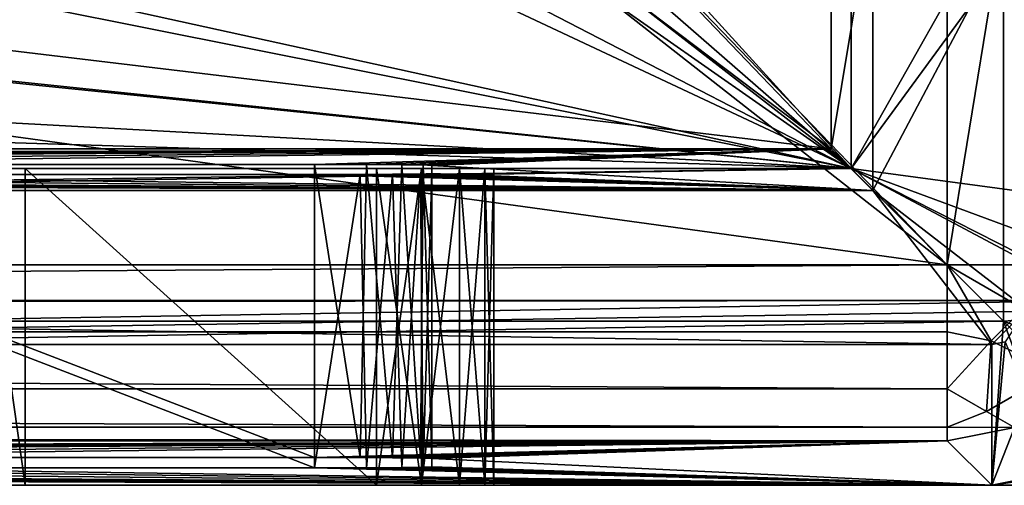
# Model space of a CAD drawing. Extents: x -3 to 104, y -79 to 161.
# Tile 49 of 203: x 84 to 92, y -79 to -75. Entities that reach past the tile are written whole.
import ezdxf

# ---------------------------------------------------------------- set-up
doc = ezdxf.new("R2010")
doc.units = 0
doc.header["$MEASUREMENT"] = 0

msp = doc.modelspace()

# ---------------------------------------------------------------- linework, layer by layer
for points in [[(90.679802, -76.229897, 52.5), (83.019997, -70.449997, 52.5), (84.755501, -70.053902, 52.5)], [(83.019997, -70.449997, 55), (91.671097, -77.221199, 55), (84.755501, -70.053902, 55)], [(90.679802, -73.729599, 52.5), (90.679802, -76.229897, 52.5), (84.755501, -70.053902, 52.5)], [(91.671097, -77.221199, 55), (91.671097, -73.721001, 55), (84.755501, -70.053902, 55)], [(8.9287, -77.221199, 55), (91.671097, -77.221199, 55), (42.380001, -70.449997, 55)], [(90.679802, -76.229897, 52.5), (9.9201, -76.229897, 52.5), (42.380001, -70.449997, 52.5)], [(90.679802, -76.229897, 52.5), (42.380001, -70.449997, 52.5), (83.019997, -70.449997, 52.5)], [(42.380001, -70.449997, 55), (91.671097, -77.221199, 55), (83.019997, -70.449997, 55)], [(90.849998, -76.400002, 1), (77.973396, -73.8312, 1), (86.032997, -72.669899, 1)], [(90.849998, -76.400002, 1), (86.032997, -72.669899, 1), (86.567001, -72.669899, 1)], [(90.849998, -76.400002, 1), (86.567001, -72.669899, 1), (90.849998, -74.099998, 1)], [(90.849998, -76.400002, 1), (28.482201, -74.482002, 1), (34.259499, -73.3265, 1)], [(90.849998, -76.400002, 1), (34.259499, -73.3265, 1), (72.117798, -74.482002, 1)], [(87.187202, -73.837303, 2.8), (90.849998, -76.400002, 2.8), (88.032097, -73.302696, 2.8)], [(88.032097, -73.302696, 2.8), (90.849998, -76.400002, 2.8), (90.849998, -74.099998, 2.8)], [(72.594398, -74.496696, 2.8), (90.849998, -76.400002, 2.8), (78.475899, -73.687599, 2.8)], [(78.475899, -73.687599, 2.8), (90.849998, -76.400002, 2.8), (85.274597, -73.779999, 2.8)], [(85.274597, -73.779999, 2.8), (90.849998, -76.400002, 2.8), (86.200302, -73.998001, 2.8)], [(91.035896, -74.085701, 11.7), (90.679802, -76.229897, 52.5), (90.679802, -73.729599, 52.5)], [(92.242104, -73.720901, 54.8871), (91.671097, -73.721001, 55), (91.671097, -77.221199, 55)], [(92.242104, -73.720901, 54.8871), (91.671097, -77.221199, 55), (92.242104, -77.221199, 54.8871)], [(90.849998, -76.400002, 1), (72.117798, -74.482002, 1), (77.973396, -73.8312, 1)], [(86.200302, -73.998001, 2.8), (90.849998, -76.400002, 2.8), (87.187202, -73.837303, 2.8)], [(91.035896, -76.585899, 11.7), (90.679802, -76.229897, 52.5), (91.035896, -74.085701, 11.7)], [(92.349998, -74.349998, -76.900002), (90.849998, -76.400002, -76.900002), (90.849998, -74.099998, -76.900002)], [(90.849998, -74.099998, 11.3), (90.849998, -76.400002, 11.3), (92.150002, -74.099998, 11.3)], [(92.150002, -74.099998, 11.3), (90.849998, -76.400002, 11.3), (92.150002, -77.699997, 11.3)], [(90.849998, -74.099998, 11.3), (90.849998, -74.099998, 2.8), (90.849998, -76.400002, 11.3)], [(90.849998, -74.099998, 2.8), (90.849998, -76.400002, 2.8), (90.849998, -76.400002, 11.3)], [(90.849998, -74.099998, 1), (90.849998, -74.099998, -76.900002), (90.849998, -76.400002, 1)], [(90.849998, -74.099998, -76.900002), (90.849998, -76.400002, -76.900002), (90.849998, -76.400002, 1)], [(91.035896, -74.085701, 11.7), (92.352303, -74.0998, 11.7), (91.035896, -76.585899, 11.7)], [(92.352303, -74.0998, 11.7), (92.349899, -77.600098, 11.7), (91.035896, -76.585899, 11.7)], [(92.150002, -77.699997, 11.3), (92.150002, -77.699997, 10.1), (92.150002, -74.099998, 11.3)], [(92.150002, -74.099998, 11.3), (92.150002, -77.699997, 10.1), (92.150002, -74.099998, 10.1)], [(93.550003, -77.599998, 10.1), (93.550003, -74.099998, 10.1), (92.150002, -74.099998, 10.1)], [(92.150002, -77.699997, 10.1), (93.550003, -77.599998, 10.1), (92.150002, -74.099998, 10.1)], [(92.349998, -76.599998, -76.900002), (90.849998, -76.400002, -76.900002), (92.349998, -74.349998, -76.900002)], [(90.849998, -76.400002, 1), (9.75, -76.400002, 1), (28.482201, -74.482002, 1)], [(9.75, -76.400002, 2.8), (90.849998, -76.400002, 2.8), (72.594398, -74.496696, 2.8)], [(49.290001, -76.363403, 37.200001), (9.9201, -76.229897, 52.5), (90.679802, -76.229897, 52.5)], [(55.790001, -76.363403, 37.200001), (49.290001, -76.363403, 37.200001), (90.679802, -76.229897, 52.5)], [(59.450001, -76.363403, 37.200001), (55.790001, -76.363403, 37.200001), (90.679802, -76.229897, 52.5)], [(65.949997, -76.363403, 37.200001), (59.450001, -76.363403, 37.200001), (90.679802, -76.229897, 52.5)], [(69.610001, -76.363403, 37.200001), (65.949997, -76.363403, 37.200001), (90.679802, -76.229897, 52.5)], [(76.110001, -76.363403, 37.200001), (69.610001, -76.363403, 37.200001), (90.679802, -76.229897, 52.5)], [(76.110001, -76.363403, 37.200001), (90.679802, -76.229897, 52.5), (79.769997, -76.363403, 37.200001)], [(79.769997, -76.363403, 37.200001), (90.679802, -76.229897, 52.5), (86.269997, -76.363403, 37.200001)], [(86.269997, -76.363403, 37.200001), (90.679802, -76.229897, 52.5), (86.713097, -76.364304, 37.1031)], [(86.713097, -76.364304, 37.1031), (90.679802, -76.229897, 52.5), (87.016296, -76.366302, 36.866299)], [(87.016296, -76.366302, 36.866299), (90.679802, -76.229897, 52.5), (87.198196, -76.368698, 36.5882)], [(87.198196, -76.368698, 36.5882), (90.679802, -76.229897, 52.5), (87.269997, -76.372101, 36.200001)], [(87.269997, -76.372101, 36.200001), (90.679802, -76.229897, 52.5), (91.035896, -76.585899, 11.7)], [(79.769997, -76.363403, 37.200001), (86.269997, -76.363403, 37.200001), (86.269997, -78.863503, 37.200001)], [(79.769997, -76.363403, 37.200001), (86.269997, -78.863503, 37.200001), (79.769997, -78.863503, 37.200001)], [(86.269997, -78.863503, 37.200001), (86.269997, -76.363403, 37.200001), (86.658203, -78.864098, 37.128201)], [(86.269997, -76.363403, 37.200001), (86.713097, -76.364304, 37.1031), (86.658203, -78.864098, 37.128201)], [(86.658203, -78.864098, 37.128201), (86.713097, -76.364304, 37.1031), (86.936302, -78.8657, 36.946301)], [(86.713097, -76.364304, 37.1031), (87.016296, -76.366302, 36.866299), (86.936302, -78.8657, 36.946301)], [(86.936302, -78.8657, 36.946301), (87.016296, -76.366302, 36.866299), (87.173103, -78.868401, 36.643101)], [(87.016296, -76.366302, 36.866299), (87.198196, -76.368698, 36.5882), (87.173103, -78.868401, 36.643101)], [(87.173103, -78.868401, 36.643101), (87.198196, -76.368698, 36.5882), (87.269997, -78.8722, 36.200001)], [(87.198196, -76.368698, 36.5882), (87.269997, -76.372101, 36.200001), (87.269997, -78.8722, 36.200001)], [(87.269997, -76.372101, 36.200001), (87.269997, -76.441902, 28.200001), (87.269997, -78.8722, 36.200001)], [(87.269997, -76.441902, 28.200001), (87.269997, -76.372101, 36.200001), (91.035896, -76.585899, 11.7)], [(90.849998, -76.400002, -76.900002), (7.6327, -77.523903, -76.900002), (9.75, -76.400002, -76.900002)], [(92.9673, -77.523903, -76.900002), (7.6327, -77.523903, -76.900002), (90.849998, -76.400002, -76.900002)], [(90.849998, -76.400002, 11.3), (8.45, -77.699997, 11.3), (92.150002, -77.699997, 11.3)], [(9.75, -76.400002, 11.3), (8.45, -77.699997, 11.3), (90.849998, -76.400002, 11.3)], [(91.035896, -76.585899, 11.7), (9.564, -76.585899, 11.7), (49.290001, -76.450699, 27.200001)], [(9.75, -76.400002, 2.8), (90.849998, -76.400002, 11.3), (90.849998, -76.400002, 2.8)], [(9.75, -76.400002, 2.8), (9.75, -76.400002, 11.3), (90.849998, -76.400002, 11.3)], [(9.75, -76.400002, 1), (90.849998, -76.400002, 1), (51.799999, -76.400002, -9.9)], [(9.75, -76.400002, -76.900002), (51.799999, -76.400002, -67.900002), (90.849998, -76.400002, -76.900002)], [(91.035896, -76.585899, 11.7), (49.290001, -76.450699, 27.200001), (55.790001, -76.450699, 27.200001)], [(51.799999, -76.400002, -9.9), (90.849998, -76.400002, 1), (55.799999, -76.400002, -9.9)], [(51.799999, -76.400002, -67.900002), (55.799999, -76.400002, -67.900002), (90.849998, -76.400002, -76.900002)], [(91.035896, -76.585899, 11.7), (55.790001, -76.450699, 27.200001), (59.450001, -76.450699, 27.200001)], [(55.799999, -76.400002, -9.9), (90.849998, -76.400002, 1), (58.799999, -76.400002, -9.9)], [(55.799999, -76.400002, -67.900002), (58.799999, -76.400002, -67.900002), (90.849998, -76.400002, -76.900002)], [(58.799999, -76.400002, -9.9), (90.849998, -76.400002, 1), (62.799999, -76.400002, -9.9)], [(58.799999, -76.400002, -67.900002), (62.799999, -76.400002, -67.900002), (90.849998, -76.400002, -76.900002)], [(91.035896, -76.585899, 11.7), (59.450001, -76.450699, 27.200001), (65.949997, -76.450699, 27.200001)], [(62.799999, -76.400002, -9.9), (90.849998, -76.400002, 1), (65.800003, -76.400002, -9.9)], [(62.799999, -76.400002, -67.900002), (65.800003, -76.400002, -67.900002), (90.849998, -76.400002, -76.900002)], [(65.800003, -76.400002, -9.9), (90.849998, -76.400002, 1), (69.800003, -76.400002, -9.9)], [(65.800003, -76.400002, -67.900002), (69.800003, -76.400002, -67.900002), (90.849998, -76.400002, -76.900002)], [(91.035896, -76.585899, 11.7), (65.949997, -76.450699, 27.200001), (69.610001, -76.450699, 27.200001)], [(91.035896, -76.585899, 11.7), (69.610001, -76.450699, 27.200001), (76.110001, -76.450699, 27.200001)], [(69.800003, -76.400002, -9.9), (90.849998, -76.400002, 1), (72.800003, -76.400002, -9.9)], [(69.800003, -76.400002, -67.900002), (72.800003, -76.400002, -67.900002), (90.849998, -76.400002, -76.900002)], [(72.800003, -76.400002, -9.9), (90.849998, -76.400002, 1), (76.800003, -76.400002, -9.9)], [(72.800003, -76.400002, -67.900002), (76.800003, -76.400002, -67.900002), (90.849998, -76.400002, -76.900002)], [(91.035896, -76.585899, 11.7), (76.110001, -76.450699, 27.200001), (79.769997, -76.450699, 27.200001)], [(76.800003, -76.400002, -9.9), (90.849998, -76.400002, 1), (79.800003, -76.400002, -9.9)], [(76.800003, -76.400002, -67.900002), (79.800003, -76.400002, -67.900002), (90.849998, -76.400002, -76.900002)], [(91.035896, -76.585899, 11.7), (79.769997, -76.450699, 27.200001), (86.269997, -76.450699, 27.200001)], [(86.269997, -78.950798, 27.200001), (79.769997, -76.450699, 27.200001), (79.769997, -78.950798, 27.200001)], [(86.269997, -76.450699, 27.200001), (79.769997, -76.450699, 27.200001), (86.269997, -78.950798, 27.200001)], [(79.800003, -76.400002, -9.9), (90.849998, -76.400002, 1), (80.182701, -76.400002, -9.9761)], [(79.800003, -76.400002, -67.900002), (80.182701, -76.400002, -67.823898), (90.849998, -76.400002, -76.900002)], [(80.182701, -76.400002, -9.9761), (90.849998, -76.400002, 1), (83.417297, -76.400002, -9.9761)], [(80.182701, -76.400002, -67.823898), (83.417297, -76.400002, -67.823898), (90.849998, -76.400002, -76.900002)], [(83.417297, -76.400002, -9.9761), (90.849998, -76.400002, 1), (83.800003, -76.400002, -9.9)], [(83.800003, -76.400002, -29.9), (83.417297, -76.400002, -27.8239), (83.800003, -76.400002, -27.9)], [(83.417297, -76.400002, -29.976101), (83.417297, -76.400002, -27.8239), (83.800003, -76.400002, -29.9)], [(83.800003, -76.400002, -49.900002), (83.417297, -76.400002, -47.823898), (83.800003, -76.400002, -47.900002)], [(83.417297, -76.400002, -49.976101), (83.417297, -76.400002, -47.823898), (83.800003, -76.400002, -49.900002)], [(90.849998, -76.400002, -76.900002), (83.417297, -76.400002, -67.823898), (83.800003, -76.400002, -67.900002)], [(83.800003, -76.400002, -49.900002), (83.800003, -79.099998, -49.900002), (83.417297, -76.400002, -49.976101)], [(83.800003, -79.099998, -49.900002), (83.417297, -79.099998, -49.976101), (83.417297, -76.400002, -49.976101)], [(83.417297, -76.400002, -67.823898), (83.800003, -79.099998, -67.900002), (83.800003, -76.400002, -67.900002)], [(83.417297, -79.099998, -67.823898), (83.800003, -79.099998, -67.900002), (83.417297, -76.400002, -67.823898)], [(83.800003, -76.400002, -29.9), (83.800003, -79.099998, -29.9), (83.417297, -76.400002, -29.976101)], [(83.800003, -79.099998, -29.9), (83.417297, -79.099998, -29.976101), (83.417297, -76.400002, -29.976101)], [(83.417297, -76.400002, -47.823898), (83.800003, -79.099998, -47.900002), (83.800003, -76.400002, -47.900002)], [(83.417297, -79.099998, -47.823898), (83.800003, -79.099998, -47.900002), (83.417297, -76.400002, -47.823898)], [(83.800003, -76.400002, -9.9), (83.800003, -79.099998, -9.9), (83.417297, -76.400002, -9.9761)], [(83.800003, -79.099998, -9.9), (83.417297, -79.099998, -9.9761), (83.417297, -76.400002, -9.9761)], [(83.417297, -76.400002, -27.8239), (83.800003, -79.099998, -27.9), (83.800003, -76.400002, -27.9)], [(83.417297, -79.099998, -27.8239), (83.800003, -79.099998, -27.9), (83.417297, -76.400002, -27.8239)], [(83.800003, -76.400002, -9.9), (90.849998, -76.400002, 1), (86.800003, -76.400002, -9.9)], [(83.800003, -76.400002, -27.9), (86.800003, -76.400002, -27.9), (86.800003, -76.400002, -29.9)], [(83.800003, -76.400002, -29.9), (83.800003, -76.400002, -27.9), (86.800003, -76.400002, -29.9)], [(83.800003, -76.400002, -49.900002), (83.800003, -76.400002, -47.900002), (86.800003, -76.400002, -47.900002)], [(83.800003, -76.400002, -49.900002), (86.800003, -76.400002, -47.900002), (86.800003, -76.400002, -49.900002)], [(90.849998, -76.400002, -76.900002), (83.800003, -76.400002, -67.900002), (86.800003, -76.400002, -67.900002)], [(86.800003, -79.099998, -49.900002), (83.800003, -79.099998, -49.900002), (83.800003, -76.400002, -49.900002)], [(86.800003, -79.099998, -49.900002), (83.800003, -76.400002, -49.900002), (86.800003, -76.400002, -49.900002)], [(83.800003, -76.400002, -67.900002), (86.800003, -79.099998, -67.900002), (86.800003, -76.400002, -67.900002)], [(83.800003, -79.099998, -67.900002), (86.800003, -79.099998, -67.900002), (83.800003, -76.400002, -67.900002)], [(86.800003, -79.099998, -29.9), (83.800003, -79.099998, -29.9), (83.800003, -76.400002, -29.9)], [(86.800003, -79.099998, -29.9), (83.800003, -76.400002, -29.9), (86.800003, -76.400002, -29.9)], [(83.800003, -76.400002, -47.900002), (86.800003, -79.099998, -47.900002), (86.800003, -76.400002, -47.900002)], [(83.800003, -79.099998, -47.900002), (86.800003, -79.099998, -47.900002), (83.800003, -76.400002, -47.900002)], [(86.800003, -79.099998, -9.9), (83.800003, -79.099998, -9.9), (83.800003, -76.400002, -9.9)], [(86.800003, -79.099998, -9.9), (83.800003, -76.400002, -9.9), (86.800003, -76.400002, -9.9)], [(83.800003, -76.400002, -27.9), (86.800003, -79.099998, -27.9), (86.800003, -76.400002, -27.9)], [(83.800003, -79.099998, -27.9), (86.800003, -79.099998, -27.9), (83.800003, -76.400002, -27.9)], [(86.713097, -78.949898, 27.2969), (86.658203, -76.449997, 27.271799), (86.269997, -78.950798, 27.200001)], [(86.658203, -76.449997, 27.271799), (86.269997, -76.450699, 27.200001), (86.269997, -78.950798, 27.200001)], [(91.035896, -76.585899, 11.7), (86.269997, -76.450699, 27.200001), (86.658203, -76.449997, 27.271799)], [(86.936302, -76.448502, 27.453699), (86.658203, -76.449997, 27.271799), (86.713097, -78.949898, 27.2969)], [(91.035896, -76.585899, 11.7), (86.658203, -76.449997, 27.271799), (86.936302, -76.448502, 27.453699)], [(87.016296, -78.947899, 27.533701), (86.936302, -76.448502, 27.453699), (86.713097, -78.949898, 27.2969)], [(86.800003, -76.400002, -9.9), (90.849998, -76.400002, 1), (87.182701, -76.400002, -9.9761)], [(87.182701, -76.400002, -29.976101), (86.800003, -76.400002, -27.9), (87.182701, -76.400002, -27.8239)], [(86.800003, -76.400002, -29.9), (86.800003, -76.400002, -27.9), (87.182701, -76.400002, -29.976101)], [(86.800003, -76.400002, -49.900002), (86.800003, -76.400002, -47.900002), (87.182701, -76.400002, -47.823898)], [(86.800003, -76.400002, -49.900002), (87.182701, -76.400002, -47.823898), (87.182701, -76.400002, -49.976101)], [(90.849998, -76.400002, -76.900002), (86.800003, -76.400002, -67.900002), (87.182701, -76.400002, -67.823898)], [(87.182701, -76.400002, -49.976101), (87.182701, -79.099998, -49.976101), (86.800003, -76.400002, -49.900002)], [(87.182701, -79.099998, -49.976101), (86.800003, -79.099998, -49.900002), (86.800003, -76.400002, -49.900002)], [(86.800003, -76.400002, -67.900002), (86.800003, -79.099998, -67.900002), (87.182701, -76.400002, -67.823898)], [(86.800003, -79.099998, -67.900002), (87.182701, -79.099998, -67.823898), (87.182701, -76.400002, -67.823898)], [(87.182701, -76.400002, -29.976101), (86.800003, -79.099998, -29.9), (86.800003, -76.400002, -29.9)], [(87.182701, -79.099998, -29.976101), (86.800003, -79.099998, -29.9), (87.182701, -76.400002, -29.976101)], [(86.800003, -76.400002, -47.900002), (86.800003, -79.099998, -47.900002), (87.182701, -76.400002, -47.823898)], [(86.800003, -79.099998, -47.900002), (87.182701, -79.099998, -47.823898), (87.182701, -76.400002, -47.823898)], [(87.182701, -76.400002, -9.9761), (86.800003, -79.099998, -9.9), (86.800003, -76.400002, -9.9)], [(87.182701, -79.099998, -9.9761), (86.800003, -79.099998, -9.9), (87.182701, -76.400002, -9.9761)], [(86.800003, -79.099998, -27.9), (87.182701, -79.099998, -27.8239), (86.800003, -76.400002, -27.9)], [(86.800003, -76.400002, -27.9), (87.182701, -79.099998, -27.8239), (87.182701, -76.400002, -27.8239)], [(87.173103, -76.445801, 27.756901), (86.936302, -76.448502, 27.453699), (87.016296, -78.947899, 27.533701)], [(86.936302, -76.448502, 27.453699), (87.173103, -76.445801, 27.756901), (91.035896, -76.585899, 11.7)], [(87.198196, -78.945396, 27.8118), (87.173103, -76.445801, 27.756901), (87.016296, -78.947899, 27.533701)], [(87.269997, -76.441902, 28.200001), (87.173103, -76.445801, 27.756901), (87.198196, -78.945396, 27.8118)], [(87.173103, -76.445801, 27.756901), (87.269997, -76.441902, 28.200001), (91.035896, -76.585899, 11.7)], [(87.182701, -76.400002, -9.9761), (90.849998, -76.400002, 1), (87.507103, -76.400002, -10.1929)], [(87.507103, -76.400002, -30.1929), (87.182701, -76.400002, -27.8239), (87.507103, -76.400002, -27.6071)], [(87.182701, -76.400002, -29.976101), (87.182701, -76.400002, -27.8239), (87.507103, -76.400002, -30.1929)], [(87.182701, -76.400002, -49.976101), (87.507103, -76.400002, -47.607101), (87.507103, -76.400002, -50.192902)], [(87.182701, -76.400002, -49.976101), (87.182701, -76.400002, -47.823898), (87.507103, -76.400002, -47.607101)], [(90.849998, -76.400002, -76.900002), (87.182701, -76.400002, -67.823898), (87.507103, -76.400002, -67.607101)], [(87.507103, -76.400002, -50.192902), (87.507103, -79.099998, -50.192902), (87.182701, -76.400002, -49.976101)], [(87.507103, -79.099998, -50.192902), (87.182701, -79.099998, -49.976101), (87.182701, -76.400002, -49.976101)], [(87.182701, -76.400002, -67.823898), (87.182701, -79.099998, -67.823898), (87.507103, -76.400002, -67.607101)], [(87.182701, -79.099998, -67.823898), (87.507103, -79.099998, -67.607101), (87.507103, -76.400002, -67.607101)], [(87.507103, -76.400002, -30.1929), (87.182701, -79.099998, -29.976101), (87.182701, -76.400002, -29.976101)], [(87.507103, -79.099998, -30.1929), (87.182701, -79.099998, -29.976101), (87.507103, -76.400002, -30.1929)], [(87.182701, -76.400002, -47.823898), (87.182701, -79.099998, -47.823898), (87.507103, -76.400002, -47.607101)], [(87.182701, -79.099998, -47.823898), (87.507103, -79.099998, -47.607101), (87.507103, -76.400002, -47.607101)], [(87.507103, -76.400002, -10.1929), (87.182701, -79.099998, -9.9761), (87.182701, -76.400002, -9.9761)], [(87.507103, -79.099998, -10.1929), (87.182701, -79.099998, -9.9761), (87.507103, -76.400002, -10.1929)], [(87.182701, -76.400002, -27.8239), (87.507103, -79.099998, -27.6071), (87.507103, -76.400002, -27.6071)], [(87.182701, -79.099998, -27.8239), (87.507103, -79.099998, -27.6071), (87.182701, -76.400002, -27.8239)], [(87.269997, -78.942001, 28.200001), (87.269997, -76.441902, 28.200001), (87.198196, -78.945396, 27.8118)], [(87.269997, -78.8722, 36.200001), (87.269997, -76.441902, 28.200001), (87.269997, -78.942001, 28.200001)], [(87.7239, -76.400002, -10.5173), (87.507103, -76.400002, -10.1929), (90.849998, -76.400002, 1)], [(87.7239, -76.400002, -30.5173), (87.507103, -76.400002, -27.6071), (87.7239, -76.400002, -27.2827)], [(87.7239, -76.400002, -30.5173), (87.507103, -76.400002, -30.1929), (87.507103, -76.400002, -27.6071)], [(87.507103, -76.400002, -50.192902), (87.507103, -76.400002, -47.607101), (87.7239, -76.400002, -47.2827)], [(87.7239, -76.400002, -50.5173), (87.507103, -76.400002, -50.192902), (87.7239, -76.400002, -47.2827)], [(90.849998, -76.400002, -76.900002), (87.507103, -76.400002, -67.607101), (87.7239, -76.400002, -67.2827)], [(87.7239, -76.400002, -50.5173), (87.7239, -79.099998, -50.5173), (87.507103, -76.400002, -50.192902)], [(87.7239, -79.099998, -50.5173), (87.507103, -79.099998, -50.192902), (87.507103, -76.400002, -50.192902)], [(87.507103, -76.400002, -67.607101), (87.507103, -79.099998, -67.607101), (87.7239, -76.400002, -67.2827)], [(87.507103, -79.099998, -67.607101), (87.7239, -79.099998, -67.2827), (87.7239, -76.400002, -67.2827)], [(87.7239, -76.400002, -30.5173), (87.507103, -79.099998, -30.1929), (87.507103, -76.400002, -30.1929)], [(87.7239, -79.099998, -30.5173), (87.507103, -79.099998, -30.1929), (87.7239, -76.400002, -30.5173)], [(87.507103, -76.400002, -47.607101), (87.507103, -79.099998, -47.607101), (87.7239, -76.400002, -47.2827)], [(87.507103, -79.099998, -47.607101), (87.7239, -79.099998, -47.2827), (87.7239, -76.400002, -47.2827)], [(87.7239, -76.400002, -10.5173), (87.507103, -79.099998, -10.1929), (87.507103, -76.400002, -10.1929)], [(87.7239, -79.099998, -10.5173), (87.507103, -79.099998, -10.1929), (87.7239, -76.400002, -10.5173)], [(87.507103, -76.400002, -27.6071), (87.7239, -79.099998, -27.2827), (87.7239, -76.400002, -27.2827)], [(87.507103, -79.099998, -27.6071), (87.7239, -79.099998, -27.2827), (87.507103, -76.400002, -27.6071)], [(87.800003, -76.400002, -10.9), (87.7239, -76.400002, -10.5173), (90.849998, -76.400002, 1)], [(87.800003, -76.400002, -30.9), (87.7239, -76.400002, -27.2827), (87.800003, -76.400002, -26.9)], [(87.800003, -76.400002, -30.9), (87.7239, -76.400002, -30.5173), (87.7239, -76.400002, -27.2827)], [(87.7239, -76.400002, -50.5173), (87.7239, -76.400002, -47.2827), (87.800003, -76.400002, -46.900002)], [(87.800003, -76.400002, -50.900002), (87.7239, -76.400002, -50.5173), (87.800003, -76.400002, -46.900002)], [(90.849998, -76.400002, -76.900002), (87.7239, -76.400002, -67.2827), (87.800003, -76.400002, -66.900002)], [(87.800003, -76.400002, -50.900002), (87.800003, -79.099998, -50.900002), (87.7239, -76.400002, -50.5173)], [(87.800003, -79.099998, -50.900002), (87.7239, -79.099998, -50.5173), (87.7239, -76.400002, -50.5173)], [(87.7239, -76.400002, -67.2827), (87.7239, -79.099998, -67.2827), (87.800003, -76.400002, -66.900002)], [(87.7239, -79.099998, -67.2827), (87.800003, -79.099998, -66.900002), (87.800003, -76.400002, -66.900002)], [(87.800003, -79.099998, -30.9), (87.7239, -79.099998, -30.5173), (87.800003, -76.400002, -30.9)], [(87.800003, -76.400002, -30.9), (87.7239, -79.099998, -30.5173), (87.7239, -76.400002, -30.5173)], [(87.7239, -76.400002, -47.2827), (87.800003, -79.099998, -46.900002), (87.800003, -76.400002, -46.900002)], [(87.7239, -79.099998, -47.2827), (87.800003, -79.099998, -46.900002), (87.7239, -76.400002, -47.2827)], [(87.800003, -79.099998, -10.9), (87.7239, -79.099998, -10.5173), (87.800003, -76.400002, -10.9)], [(87.800003, -76.400002, -10.9), (87.7239, -79.099998, -10.5173), (87.7239, -76.400002, -10.5173)], [(87.7239, -76.400002, -27.2827), (87.800003, -79.099998, -26.9), (87.800003, -76.400002, -26.9)], [(87.7239, -79.099998, -27.2827), (87.800003, -79.099998, -26.9), (87.7239, -76.400002, -27.2827)], [(87.800003, -76.400002, -26.9), (87.800003, -76.400002, -10.9), (90.849998, -76.400002, 1)], [(87.800003, -76.400002, -30.9), (87.800003, -76.400002, -26.9), (90.849998, -76.400002, 1)], [(90.849998, -76.400002, -76.900002), (87.800003, -76.400002, -66.900002), (87.800003, -76.400002, -50.900002)], [(90.849998, -76.400002, -76.900002), (87.800003, -76.400002, -46.900002), (87.800003, -76.400002, -30.9)], [(90.849998, -76.400002, -76.900002), (87.800003, -76.400002, -50.900002), (87.800003, -76.400002, -46.900002)], [(90.849998, -76.400002, -76.900002), (87.800003, -76.400002, -30.9), (90.849998, -76.400002, 1)], [(87.800003, -79.099998, -66.900002), (87.800003, -79.099998, -50.900002), (87.800003, -76.400002, -50.900002)], [(87.800003, -79.099998, -66.900002), (87.800003, -76.400002, -50.900002), (87.800003, -76.400002, -66.900002)], [(87.800003, -76.400002, -46.900002), (87.800003, -79.099998, -30.9), (87.800003, -76.400002, -30.9)], [(87.800003, -79.099998, -46.900002), (87.800003, -79.099998, -30.9), (87.800003, -76.400002, -46.900002)], [(87.800003, -76.400002, -26.9), (87.800003, -79.099998, -10.9), (87.800003, -76.400002, -10.9)], [(87.800003, -79.099998, -26.9), (87.800003, -79.099998, -10.9), (87.800003, -76.400002, -26.9)], [(92.426102, -76.982697, -76.900002), (90.849998, -76.400002, -76.900002), (92.349998, -76.599998, -76.900002)], [(92.642899, -77.307098, -76.900002), (90.849998, -76.400002, -76.900002), (92.426102, -76.982697, -76.900002)], [(92.9673, -77.523903, -76.900002), (90.849998, -76.400002, -76.900002), (92.642899, -77.307098, -76.900002)], [(9.564, -76.585899, 11.7), (92.050003, -77.900002, 11.7), (8.5499, -77.900002, 11.7)], [(9.564, -76.585899, 11.7), (91.035896, -76.585899, 11.7), (92.050003, -77.900002, 11.7)], [(91.035896, -76.585899, 11.7), (92.349899, -77.600098, 11.7), (92.050003, -77.900002, 11.7)], [(91.671097, -77.221199, 55), (8.9287, -77.221199, 55), (8.9287, -77.792198, 54.8871)], [(91.671097, -77.792198, 54.8871), (91.671097, -77.221199, 55), (8.9287, -77.792198, 54.8871)], [(92.044197, -77.867401, 54.801201), (91.671097, -77.221199, 55), (91.671097, -77.792198, 54.8871)], [(92.317398, -77.594299, 54.801201), (92.242104, -77.221199, 54.8871), (91.671097, -77.221199, 55)], [(92.317398, -77.594299, 54.801201), (91.671097, -77.221199, 55), (92.044197, -77.867401, 54.801201)], [(93.349998, -77.599998, -76.900002), (-1.45, -79.099998, -76.900002), (92.9673, -77.523903, -76.900002)], [(92.9673, -77.523903, -76.900002), (-1.45, -79.099998, -76.900002), (7.25, -77.599998, -76.900002)], [(92.9673, -77.523903, -76.900002), (7.25, -77.599998, -76.900002), (7.6327, -77.523903, -76.900002)], [(102.050003, -79.099998, -76.900002), (-1.45, -79.099998, -76.900002), (93.349998, -77.599998, -76.900002)], [(92.317398, -77.594299, 54.801201), (92.044197, -77.867401, 54.801201), (92.586601, -78.136703, 54.2575)], [(92.050003, -77.900002, 11.7), (92.349899, -77.600098, 11.7), (92.164803, -77.877197, 11.7)], [(92.150002, -77.699997, 10.1), (93.435799, -78.174004, 10.1), (93.550003, -77.599998, 10.1)], [(8.45, -77.699997, 11.3), (8.45, -77.699997, 10.1), (92.150002, -77.699997, 11.3)], [(92.150002, -77.699997, 11.3), (8.45, -77.699997, 10.1), (92.150002, -77.699997, 10.1)], [(92.150002, -77.699997, 10.1), (8.45, -77.699997, 10.1), (8.55, -79.099998, 10.1)], [(92.150002, -77.699997, 10.1), (8.55, -79.099998, 10.1), (92.050003, -79.099998, 10.1)], [(92.050003, -79.099998, 10.1), (92.624001, -78.985802, 10.1), (92.150002, -77.699997, 10.1)], [(93.110703, -78.660698, 10.1), (93.435799, -78.174004, 10.1), (92.150002, -77.699997, 10.1)], [(92.624001, -78.985802, 10.1), (93.110703, -78.660698, 10.1), (92.150002, -77.699997, 10.1)], [(91.671097, -78.277199, 54.5653), (8.9287, -77.792198, 54.8871), (8.9287, -78.277199, 54.5653)], [(91.671097, -78.277199, 54.5653), (91.671097, -77.792198, 54.8871), (8.9287, -77.792198, 54.8871)], [(92.044197, -77.867401, 54.801201), (91.671097, -77.792198, 54.8871), (91.671097, -78.277199, 54.5653)], [(92.050003, -79.099998, 10.1), (8.5499, -77.900002, 10.1), (92.050003, -77.900002, 10.1)], [(92.050003, -79.099998, 10.1), (8.5499, -79.099998, 10.1), (8.5499, -77.900002, 10.1)], [(8.5499, -77.900002, 11.7), (92.050003, -77.900002, 11.7), (8.5499, -77.900002, 10.1)], [(8.5499, -77.900002, 10.1), (92.050003, -77.900002, 11.7), (92.050003, -77.900002, 10.1)], [(92.044197, -77.867401, 54.801201), (91.671097, -78.277199, 54.5653), (92.006203, -78.471703, 54.2575)], [(92.044197, -77.867401, 54.801201), (92.006203, -78.471703, 54.2575), (92.586601, -78.136703, 54.2575)], [(92.632301, -78.992302, 10.1), (92.050003, -79.099998, 10.1), (92.164803, -77.877197, 10.1)], [(92.164803, -77.877197, 10.1), (92.050003, -79.099998, 10.1), (92.050003, -77.900002, 10.1)], [(92.050003, -77.900002, 11.7), (92.164803, -77.877197, 11.7), (92.050003, -77.900002, 10.1)], [(92.050003, -77.900002, 10.1), (92.164803, -77.877197, 11.7), (92.164803, -77.877197, 10.1)], [(92.586601, -78.136703, 54.2575), (92.006203, -78.471703, 54.2575), (92.245102, -78.606903, 53.517101)], [(91.671097, -78.603203, 54.083099), (8.9287, -78.277199, 54.5653), (8.9287, -78.603203, 54.083099)], [(91.671097, -78.603203, 54.083099), (91.671097, -78.277199, 54.5653), (8.9287, -78.277199, 54.5653)], [(92.006203, -78.471703, 54.2575), (91.671097, -78.277199, 54.5653), (91.671097, -78.603203, 54.083099)], [(92.006203, -78.471703, 54.2575), (91.671097, -78.603203, 54.083099), (92.245102, -78.606903, 53.517101)], [(91.671097, -78.7211, 53.5131), (8.9287, -78.603203, 54.083099), (8.9287, -78.7211, 53.5131)], [(91.671097, -78.7211, 53.5131), (91.671097, -78.603203, 54.083099), (8.9287, -78.603203, 54.083099)], [(91.671097, -78.603203, 54.083099), (91.671097, -78.7211, 53.5131), (92.245102, -78.606903, 53.517101)], [(92.050003, -79.099998, 10.1), (92.245102, -78.606903, 53.517101), (91.671097, -78.7211, 53.5131)], [(92.050003, -79.099998, 10.1), (92.632301, -78.992302, 10.1), (92.245102, -78.606903, 53.517101)], [(8.9287, -78.7211, 53.5131), (49.290001, -78.863503, 37.200001), (91.671097, -78.7211, 53.5131)], [(49.290001, -78.863503, 37.200001), (55.790001, -78.863503, 37.200001), (91.671097, -78.7211, 53.5131)], [(55.790001, -78.863503, 37.200001), (59.450001, -78.863503, 37.200001), (91.671097, -78.7211, 53.5131)], [(59.450001, -78.863503, 37.200001), (65.949997, -78.863503, 37.200001), (91.671097, -78.7211, 53.5131)], [(65.949997, -78.863503, 37.200001), (69.610001, -78.863503, 37.200001), (91.671097, -78.7211, 53.5131)], [(69.610001, -78.863503, 37.200001), (76.110001, -78.863503, 37.200001), (91.671097, -78.7211, 53.5131)], [(91.671097, -78.7211, 53.5131), (76.110001, -78.863503, 37.200001), (79.769997, -78.863503, 37.200001)], [(91.671097, -78.7211, 53.5131), (79.769997, -78.863503, 37.200001), (86.269997, -78.863503, 37.200001)], [(91.671097, -78.7211, 53.5131), (86.269997, -78.863503, 37.200001), (86.658203, -78.864098, 37.128201)], [(91.671097, -78.7211, 53.5131), (86.658203, -78.864098, 37.128201), (86.936302, -78.8657, 36.946301)], [(91.671097, -78.7211, 53.5131), (86.936302, -78.8657, 36.946301), (87.173103, -78.868401, 36.643101)], [(91.671097, -78.7211, 53.5131), (87.173103, -78.868401, 36.643101), (87.269997, -78.8722, 36.200001)], [(91.671097, -78.7211, 53.5131), (87.269997, -78.8722, 36.200001), (92.050003, -79.099998, 10.1)], [(87.269997, -78.8722, 36.200001), (87.269997, -78.942001, 28.200001), (92.050003, -79.099998, 10.1)], [(8.5499, -79.099998, 10.1), (92.050003, -79.099998, 10.1), (49.290001, -78.950798, 27.200001)], [(49.290001, -78.950798, 27.200001), (92.050003, -79.099998, 10.1), (55.790001, -78.950798, 27.200001)], [(55.790001, -78.950798, 27.200001), (92.050003, -79.099998, 10.1), (59.450001, -78.950798, 27.200001)], [(59.450001, -78.950798, 27.200001), (92.050003, -79.099998, 10.1), (65.949997, -78.950798, 27.200001)], [(65.949997, -78.950798, 27.200001), (92.050003, -79.099998, 10.1), (69.610001, -78.950798, 27.200001)], [(69.610001, -78.950798, 27.200001), (92.050003, -79.099998, 10.1), (76.110001, -78.950798, 27.200001)], [(76.110001, -78.950798, 27.200001), (92.050003, -79.099998, 10.1), (79.769997, -78.950798, 27.200001)], [(79.769997, -78.950798, 27.200001), (92.050003, -79.099998, 10.1), (86.269997, -78.950798, 27.200001)], [(86.269997, -78.950798, 27.200001), (92.050003, -79.099998, 10.1), (86.713097, -78.949898, 27.2969)], [(86.713097, -78.949898, 27.2969), (92.050003, -79.099998, 10.1), (87.016296, -78.947899, 27.533701)], [(87.198196, -78.945396, 27.8118), (87.016296, -78.947899, 27.533701), (92.050003, -79.099998, 10.1)], [(87.269997, -78.942001, 28.200001), (87.198196, -78.945396, 27.8118), (92.050003, -79.099998, 10.1)], [(92.624001, -78.985802, 10.1), (92.050003, -79.099998, 10.1), (92.485703, -79.0354, -67.964302)], [(92.050003, -79.099998, 10.1), (92.050003, -79.099998, -68.400002), (92.485703, -79.0354, -67.964302)], [(92.485703, -79.0354, -67.964302), (92.050003, -79.099998, -68.400002), (102.050003, -79.099998, -68.400002)], [(-1.45, -79.099998, -76.900002), (102.050003, -79.099998, -76.900002), (48.799999, -79.099998, -67.900002)], [(92.050003, -79.099998, 10.1), (8.55, -79.099998, 10.1), (51.799999, -79.099998, -9.9)], [(48.799999, -79.099998, -67.900002), (102.050003, -79.099998, -76.900002), (51.799999, -79.099998, -67.900002)], [(92.050003, -79.099998, 10.1), (51.799999, -79.099998, -9.9), (55.799999, -79.099998, -9.9)], [(55.799999, -79.099998, -67.900002), (51.799999, -79.099998, -67.900002), (102.050003, -79.099998, -76.900002)], [(92.050003, -79.099998, 10.1), (55.799999, -79.099998, -9.9), (58.799999, -79.099998, -9.9)], [(58.799999, -79.099998, -67.900002), (55.799999, -79.099998, -67.900002), (102.050003, -79.099998, -76.900002)], [(92.050003, -79.099998, 10.1), (58.799999, -79.099998, -9.9), (62.799999, -79.099998, -9.9)], [(62.799999, -79.099998, -67.900002), (58.799999, -79.099998, -67.900002), (102.050003, -79.099998, -76.900002)], [(92.050003, -79.099998, 10.1), (62.799999, -79.099998, -9.9), (65.800003, -79.099998, -9.9)], [(65.800003, -79.099998, -67.900002), (62.799999, -79.099998, -67.900002), (102.050003, -79.099998, -76.900002)], [(92.050003, -79.099998, 10.1), (65.800003, -79.099998, -9.9), (69.800003, -79.099998, -9.9)], [(69.800003, -79.099998, -67.900002), (65.800003, -79.099998, -67.900002), (102.050003, -79.099998, -76.900002)], [(92.050003, -79.099998, 10.1), (69.800003, -79.099998, -9.9), (72.800003, -79.099998, -9.9)], [(72.800003, -79.099998, -67.900002), (69.800003, -79.099998, -67.900002), (102.050003, -79.099998, -76.900002)], [(92.050003, -79.099998, 10.1), (72.800003, -79.099998, -9.9), (76.800003, -79.099998, -9.9)], [(76.800003, -79.099998, -67.900002), (72.800003, -79.099998, -67.900002), (102.050003, -79.099998, -76.900002)], [(92.050003, -79.099998, 10.1), (76.800003, -79.099998, -9.9), (79.800003, -79.099998, -9.9)], [(79.800003, -79.099998, -67.900002), (76.800003, -79.099998, -67.900002), (102.050003, -79.099998, -76.900002)], [(83.800003, -79.099998, -9.9), (79.800003, -79.099998, -9.9), (83.417297, -79.099998, -9.9761)], [(92.050003, -79.099998, 10.1), (79.800003, -79.099998, -9.9), (83.800003, -79.099998, -9.9)], [(83.417297, -79.099998, -67.823898), (79.800003, -79.099998, -67.900002), (83.800003, -79.099998, -67.900002)], [(83.800003, -79.099998, -67.900002), (79.800003, -79.099998, -67.900002), (102.050003, -79.099998, -76.900002)], [(83.417297, -79.099998, -27.8239), (83.417297, -79.099998, -29.976101), (83.800003, -79.099998, -27.9)], [(83.800003, -79.099998, -27.9), (83.417297, -79.099998, -29.976101), (83.800003, -79.099998, -29.9)], [(83.417297, -79.099998, -47.823898), (83.417297, -79.099998, -49.976101), (83.800003, -79.099998, -47.900002)], [(83.800003, -79.099998, -47.900002), (83.417297, -79.099998, -49.976101), (83.800003, -79.099998, -49.900002)], [(92.050003, -79.099998, 10.1), (83.800003, -79.099998, -9.9), (86.800003, -79.099998, -9.9)], [(83.800003, -79.099998, -27.9), (83.800003, -79.099998, -29.9), (86.800003, -79.099998, -27.9)], [(86.800003, -79.099998, -27.9), (83.800003, -79.099998, -29.9), (86.800003, -79.099998, -29.9)], [(83.800003, -79.099998, -47.900002), (83.800003, -79.099998, -49.900002), (86.800003, -79.099998, -47.900002)], [(86.800003, -79.099998, -47.900002), (83.800003, -79.099998, -49.900002), (86.800003, -79.099998, -49.900002)], [(86.800003, -79.099998, -67.900002), (83.800003, -79.099998, -67.900002), (102.050003, -79.099998, -76.900002)], [(92.050003, -79.099998, 10.1), (86.800003, -79.099998, -9.9), (87.182701, -79.099998, -9.9761)], [(86.800003, -79.099998, -27.9), (86.800003, -79.099998, -29.9), (87.182701, -79.099998, -27.8239)], [(87.182701, -79.099998, -27.8239), (86.800003, -79.099998, -29.9), (87.182701, -79.099998, -29.976101)], [(87.182701, -79.099998, -47.823898), (86.800003, -79.099998, -49.900002), (87.182701, -79.099998, -49.976101)], [(86.800003, -79.099998, -47.900002), (86.800003, -79.099998, -49.900002), (87.182701, -79.099998, -47.823898)], [(87.182701, -79.099998, -67.823898), (86.800003, -79.099998, -67.900002), (92.050003, -79.099998, -68.400002)], [(92.050003, -79.099998, -68.400002), (86.800003, -79.099998, -67.900002), (102.050003, -79.099998, -76.900002)], [(92.050003, -79.099998, 10.1), (87.182701, -79.099998, -9.9761), (87.507103, -79.099998, -10.1929)], [(87.507103, -79.099998, -27.6071), (87.182701, -79.099998, -29.976101), (87.507103, -79.099998, -30.1929)], [(87.182701, -79.099998, -27.8239), (87.182701, -79.099998, -29.976101), (87.507103, -79.099998, -27.6071)], [(87.182701, -79.099998, -47.823898), (87.182701, -79.099998, -49.976101), (87.507103, -79.099998, -47.607101)], [(87.507103, -79.099998, -47.607101), (87.182701, -79.099998, -49.976101), (87.507103, -79.099998, -50.192902)], [(87.507103, -79.099998, -67.607101), (87.182701, -79.099998, -67.823898), (92.050003, -79.099998, -68.400002)], [(87.507103, -79.099998, -10.1929), (87.7239, -79.099998, -10.5173), (92.050003, -79.099998, 10.1)], [(87.507103, -79.099998, -27.6071), (87.507103, -79.099998, -30.1929), (87.7239, -79.099998, -27.2827)], [(87.507103, -79.099998, -30.1929), (87.7239, -79.099998, -30.5173), (87.7239, -79.099998, -27.2827)], [(87.507103, -79.099998, -47.607101), (87.7239, -79.099998, -50.5173), (87.7239, -79.099998, -47.2827)], [(87.507103, -79.099998, -50.192902), (87.7239, -79.099998, -50.5173), (87.507103, -79.099998, -47.607101)], [(87.7239, -79.099998, -67.2827), (87.507103, -79.099998, -67.607101), (92.050003, -79.099998, -68.400002)], [(87.7239, -79.099998, -10.5173), (87.800003, -79.099998, -10.9), (92.050003, -79.099998, 10.1)], [(87.7239, -79.099998, -27.2827), (87.7239, -79.099998, -30.5173), (87.800003, -79.099998, -26.9)], [(87.7239, -79.099998, -30.5173), (87.800003, -79.099998, -30.9), (87.800003, -79.099998, -26.9)], [(87.7239, -79.099998, -47.2827), (87.7239, -79.099998, -50.5173), (87.800003, -79.099998, -46.900002)], [(87.7239, -79.099998, -50.5173), (87.800003, -79.099998, -50.900002), (87.800003, -79.099998, -46.900002)], [(87.800003, -79.099998, -66.900002), (87.7239, -79.099998, -67.2827), (92.050003, -79.099998, -68.400002)], [(87.800003, -79.099998, -50.900002), (87.800003, -79.099998, -66.900002), (92.050003, -79.099998, -68.400002)], [(92.050003, -79.099998, -68.400002), (92.050003, -79.099998, 10.1), (87.800003, -79.099998, -50.900002)], [(87.800003, -79.099998, -50.900002), (92.050003, -79.099998, 10.1), (87.800003, -79.099998, -46.900002)], [(87.800003, -79.099998, -46.900002), (92.050003, -79.099998, 10.1), (87.800003, -79.099998, -30.9)], [(87.800003, -79.099998, -30.9), (92.050003, -79.099998, 10.1), (87.800003, -79.099998, -26.9)], [(87.800003, -79.099998, -26.9), (92.050003, -79.099998, 10.1), (87.800003, -79.099998, -10.9)], [(102.050003, -79.099998, -68.400002), (92.050003, -79.099998, -68.400002), (102.050003, -79.099998, -76.900002)]]:
    msp.add_3dface(points)

doc.saveas('drawing.dxf')
